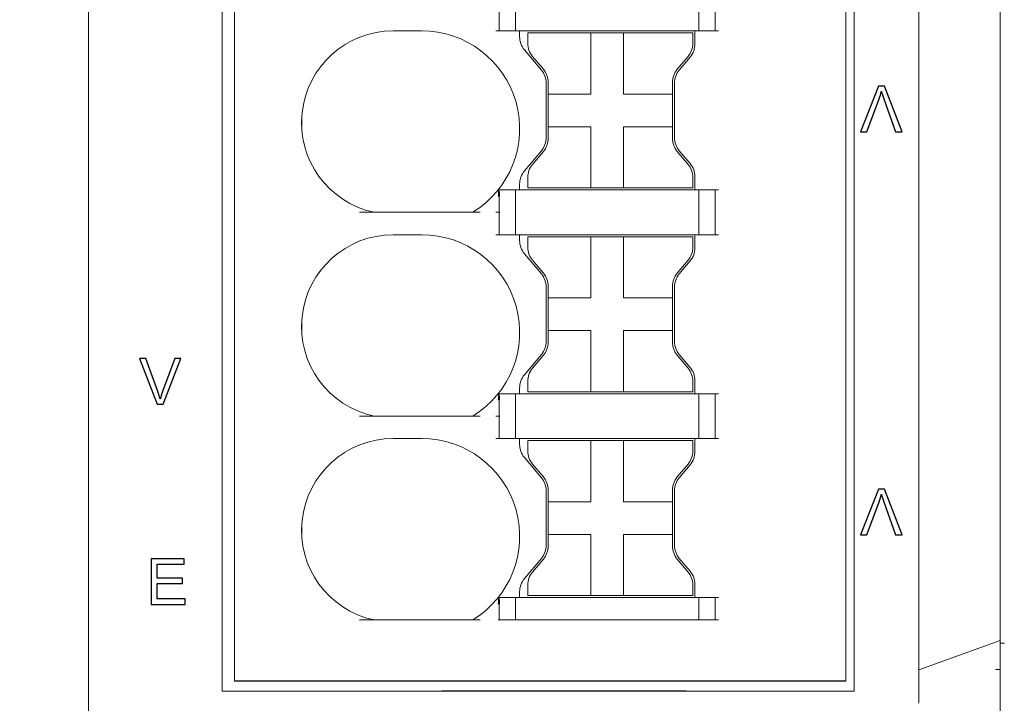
# Model space of a CAD drawing. Header units: millimetres. Extents: x -1114 to 1396, y -630 to 631.
# Tile 180 of 256: x -975 to -950, y 127 to 143. Entities that reach past the tile are written whole.
import ezdxf

# ---------------------------------------------------------------- set-up
doc = ezdxf.new("R2010")
doc.units = ezdxf.units.MM
doc.header["$MEASUREMENT"] = 0

msp = doc.modelspace()

# ---------------------------------------------------------------- linework, layer by layer
msp.add_line((-954.3753, 127.0734), (-969.3753, 127.0734))
at = {"lineweight": 18}
for points, knots in [([(1038.9843, -629.7647), (1038.9843, -629.7647), (-1111.4882, -629.7647), (-1111.4882, -629.7647), (-1111.4882, -629.7647), (-1111.4882, -629.7647), (-1111.4882, 630.7883), (-1111.4882, 630.7883), (-1111.4882, 630.7883), (-1111.4882, 630.7883), (1038.9843, 630.7883), (1038.9843, 630.7883)], [0, 0, 0, 0, 0.3333333, 0.3333333, 0.3333333, 0.3333333, 0.6666667, 0.6666667, 0.6666667, 0.6666667, 1, 1, 1, 1]), ([(-952.5886, 128.0066), (-952.5891, 128.5076), (-952.589, 129.0087), (-952.5889, 129.5098), (-952.5889, 129.5098), (-952.5889, 130.0109), (-952.5889, 130.5119), (-952.5889, 131.013), (-952.5889, 131.013), (-952.5889, 132.0151), (-952.5889, 133.0173), (-952.5889, 134.0194), (-952.5889, 134.0194), (-952.5889, 136.0237), (-952.5889, 138.028), (-952.5889, 140.0323), (-952.5889, 140.0323), (-952.5889, 144.0409), (-952.5889, 148.0494), (-952.5889, 152.058)], [0, 0, 0, 0, 0.2, 0.2, 0.2, 0.2, 0.4, 0.4, 0.4, 0.4, 0.6, 0.6, 0.6, 0.6, 0.8, 0.8, 0.8, 0.8, 1, 1, 1, 1]), ([(-950.5889, 152.058), (-950.5889, 148.1475), (-950.5889, 144.2369), (-950.5889, 140.3264), (-950.5889, 140.3264), (-950.5889, 138.3711), (-950.5889, 136.4158), (-950.5889, 134.4606), (-950.5889, 134.4606), (-950.5889, 133.4829), (-950.5889, 132.5053), (-950.5889, 131.5277), (-950.5889, 131.5277), (-950.5889, 130.55), (-950.5889, 129.5724), (-950.5889, 128.5948)], [0, 0, 0, 0, 0.25, 0.25, 0.25, 0.25, 0.5, 0.5, 0.5, 0.5, 0.75, 0.75, 0.75, 0.75, 1, 1, 1, 1]), ([(-965.48, 143.0234), (-966.6308, 143.0234), (-967.5961, 142.155), (-967.7175, 141.0106), (-967.7175, 141.0106), (-967.8388, 139.8662), (-967.077, 138.8147), (-965.9517, 138.5734)], [0, 0, 0, 0, 0.5, 0.5, 0.5, 0.5, 1, 1, 1, 1]), ([(-965.48, 143.0234), (-966.6308, 143.0234), (-967.5961, 142.155), (-967.7175, 141.0106), (-967.7175, 141.0106), (-967.8388, 139.8662), (-967.077, 138.8147), (-965.9517, 138.5734)], [0, 0, 0, 0, 0.5, 0.5, 0.5, 0.5, 1, 1, 1, 1]), ([(-963.532, 138.5734), (-962.613, 139.1329), (-962.1786, 140.2356), (-962.4691, 141.2715), (-962.4691, 141.2715), (-962.7597, 142.3074), (-963.7041, 143.0234), (-964.78, 143.0234)], [0, 0, 0, 0, 0.5, 0.5, 0.5, 0.5, 1, 1, 1, 1]), ([(-963.532, 138.5734), (-962.613, 139.1329), (-962.1786, 140.2356), (-962.4691, 141.2715), (-962.4691, 141.2715), (-962.7597, 142.3074), (-963.7041, 143.0234), (-964.78, 143.0234)], [0, 0, 0, 0, 0.5, 0.5, 0.5, 0.5, 1, 1, 1, 1]), ([(-962.9046, 138.9703), (-962.9026, 138.9875), (-962.9007, 139.0047), (-962.8991, 139.0215), (-962.8991, 139.0215), (-962.898, 139.0336), (-962.8971, 139.0456), (-962.8965, 139.0575), (-962.8965, 139.0575), (-962.8956, 139.074), (-962.8952, 139.0906), (-962.8963, 139.1025), (-962.8963, 139.1025), (-962.8971, 139.1111), (-962.8987, 139.1173), (-962.9003, 139.1234)], [0, 0, 0, 0, 0.25, 0.25, 0.25, 0.25, 0.5, 0.5, 0.5, 0.5, 0.75, 0.75, 0.75, 0.75, 1, 1, 1, 1]), ([(-962.9003, 139.1234), (-962.8978, 139.1234), (-962.895, 139.1234), (-962.8925, 139.1234), (-962.8925, 139.1234), (-962.8901, 139.1234), (-962.8879, 139.1234), (-962.8865, 139.1234)], [0, 0, 0, 0, 0.5, 0.5, 0.5, 0.5, 1, 1, 1, 1]), ([(-962.8865, 139.1234), (-962.8827, 139.1074), (-962.8787, 139.0685), (-962.8777, 139.0531), (-962.8777, 139.0531), (-962.876, 139.0279), (-962.8752, 138.9853), (-962.8752, 138.9703)], [0, 0, 0, 0, 0.5, 0.5, 0.5, 0.5, 1, 1, 1, 1]), ([(-965.48, 138.0234), (-966.6308, 138.0234), (-967.5961, 137.155), (-967.7175, 136.0106), (-967.7175, 136.0106), (-967.8388, 134.8662), (-967.077, 133.8147), (-965.9517, 133.5734)], [0, 0, 0, 0, 0.5, 0.5, 0.5, 0.5, 1, 1, 1, 1]), ([(-965.48, 138.0234), (-966.6308, 138.0234), (-967.5961, 137.155), (-967.7175, 136.0106), (-967.7175, 136.0106), (-967.8388, 134.8662), (-967.077, 133.8147), (-965.9517, 133.5734)], [0, 0, 0, 0, 0.5, 0.5, 0.5, 0.5, 1, 1, 1, 1]), ([(-963.532, 133.5734), (-962.613, 134.1329), (-962.1786, 135.2356), (-962.4691, 136.2715), (-962.4691, 136.2715), (-962.7597, 137.3074), (-963.7041, 138.0234), (-964.78, 138.0234)], [0, 0, 0, 0, 0.5, 0.5, 0.5, 0.5, 1, 1, 1, 1]), ([(-963.532, 133.5734), (-962.613, 134.1329), (-962.1786, 135.2356), (-962.4691, 136.2715), (-962.4691, 136.2715), (-962.7597, 137.3074), (-963.7041, 138.0234), (-964.78, 138.0234)], [0, 0, 0, 0, 0.5, 0.5, 0.5, 0.5, 1, 1, 1, 1]), ([(-962.9046, 133.9703), (-962.9026, 133.9875), (-962.9007, 134.0047), (-962.8991, 134.0215), (-962.8991, 134.0215), (-962.898, 134.0336), (-962.8971, 134.0456), (-962.8965, 134.0575), (-962.8965, 134.0575), (-962.8956, 134.074), (-962.8952, 134.0906), (-962.8963, 134.1025), (-962.8963, 134.1025), (-962.8971, 134.1111), (-962.8987, 134.1173), (-962.9003, 134.1234)], [0, 0, 0, 0, 0.25, 0.25, 0.25, 0.25, 0.5, 0.5, 0.5, 0.5, 0.75, 0.75, 0.75, 0.75, 1, 1, 1, 1]), ([(-962.9003, 134.1234), (-962.8978, 134.1234), (-962.895, 134.1234), (-962.8925, 134.1234), (-962.8925, 134.1234), (-962.8901, 134.1234), (-962.8879, 134.1234), (-962.8865, 134.1234)], [0, 0, 0, 0, 0.5, 0.5, 0.5, 0.5, 1, 1, 1, 1]), ([(-962.8865, 134.1234), (-962.8827, 134.1074), (-962.8787, 134.0685), (-962.8777, 134.0531), (-962.8777, 134.0531), (-962.876, 134.0279), (-962.8752, 133.9853), (-962.8752, 133.9703)], [0, 0, 0, 0, 0.5, 0.5, 0.5, 0.5, 1, 1, 1, 1]), ([(-965.48, 133.0234), (-966.6308, 133.0234), (-967.5961, 132.155), (-967.7175, 131.0106), (-967.7175, 131.0106), (-967.8388, 129.8662), (-967.077, 128.8147), (-965.9517, 128.5734)], [0, 0, 0, 0, 0.5, 0.5, 0.5, 0.5, 1, 1, 1, 1]), ([(-965.48, 133.0234), (-966.6308, 133.0234), (-967.5961, 132.155), (-967.7175, 131.0106), (-967.7175, 131.0106), (-967.8388, 129.8662), (-967.077, 128.8147), (-965.9517, 128.5734)], [0, 0, 0, 0, 0.5, 0.5, 0.5, 0.5, 1, 1, 1, 1]), ([(-963.532, 128.5734), (-962.613, 129.1329), (-962.1786, 130.2356), (-962.4691, 131.2715), (-962.4691, 131.2715), (-962.7597, 132.3074), (-963.7041, 133.0234), (-964.78, 133.0234)], [0, 0, 0, 0, 0.5, 0.5, 0.5, 0.5, 1, 1, 1, 1]), ([(-963.532, 128.5734), (-962.613, 129.1329), (-962.1786, 130.2356), (-962.4691, 131.2715), (-962.4691, 131.2715), (-962.7597, 132.3074), (-963.7041, 133.0234), (-964.78, 133.0234)], [0, 0, 0, 0, 0.5, 0.5, 0.5, 0.5, 1, 1, 1, 1]), ([(-962.9046, 128.9703), (-962.9026, 128.9875), (-962.9007, 129.0047), (-962.8991, 129.0215), (-962.8991, 129.0215), (-962.898, 129.0336), (-962.8971, 129.0456), (-962.8965, 129.0575), (-962.8965, 129.0575), (-962.8956, 129.074), (-962.8952, 129.0906), (-962.8963, 129.1025), (-962.8963, 129.1025), (-962.8971, 129.1111), (-962.8987, 129.1173), (-962.9003, 129.1234)], [0, 0, 0, 0, 0.25, 0.25, 0.25, 0.25, 0.5, 0.5, 0.5, 0.5, 0.75, 0.75, 0.75, 0.75, 1, 1, 1, 1]), ([(-962.9003, 129.1234), (-962.8978, 129.1234), (-962.895, 129.1234), (-962.8925, 129.1234), (-962.8925, 129.1234), (-962.8901, 129.1234), (-962.8879, 129.1234), (-962.8865, 129.1234)], [0, 0, 0, 0, 0.5, 0.5, 0.5, 0.5, 1, 1, 1, 1]), ([(-962.8865, 129.1234), (-962.8827, 129.1074), (-962.8787, 129.0685), (-962.8777, 129.0531), (-962.8777, 129.0531), (-962.876, 129.0279), (-962.8752, 128.9853), (-962.8752, 128.9703)], [0, 0, 0, 0, 0.5, 0.5, 0.5, 0.5, 1, 1, 1, 1]), ([(-950.5889, 125.0563), (-950.5889, 125.0548), (-950.5889, 125.0752), (-950.5889, 125.1273), (-950.5889, 125.1273), (-950.5889, 125.1794), (-950.5889, 125.2594), (-950.5889, 125.3644), (-950.5889, 125.3644), (-950.5889, 125.5744), (-950.5889, 125.8862), (-950.5889, 126.2478), (-950.5889, 126.2478), (-950.5889, 126.4287), (-950.5889, 126.6211), (-950.5889, 126.8175), (-950.5889, 126.8175), (-950.5889, 127.0138), (-950.5889, 127.2122), (-950.5889, 127.4096)], [0, 0, 0, 0, 0.2, 0.2, 0.2, 0.2, 0.4, 0.4, 0.4, 0.4, 0.6, 0.6, 0.6, 0.6, 0.8, 0.8, 0.8, 0.8, 1, 1, 1, 1]), ([(-952.5875, 126.5292), (-952.5871, 126.5729), (-952.5872, 126.6166), (-952.5876, 126.6606), (-952.5876, 126.6606), (-952.588, 126.7045), (-952.5886, 126.7486), (-952.5892, 126.7927), (-952.5892, 126.7927), (-952.5902, 126.8809), (-952.5909, 126.9693), (-952.5878, 127.058)], [0, 0, 0, 0, 0.3333333, 0.3333333, 0.3333333, 0.3333333, 0.6666667, 0.6666667, 0.6666667, 0.6666667, 1, 1, 1, 1])]:
    msp.add_open_spline(points, degree=3, knots=knots, dxfattribs=at)
for points in [[(-972.9587, 127.058), (-972.9587, 127.058), (-972.9587, 155.258), (-972.9587, 155.258)], [(-972.9587, 127.058), (-972.9587, 127.058), (-972.9587, 155.258), (-972.9587, 155.258)], [(-954.1753, 126.8234), (-954.1753, 126.8234), (-954.1753, 153.8234), (-954.1753, 153.8234)], [(-969.6753, 126.8234), (-969.6753, 126.8234), (-969.6753, 153.5888), (-969.6753, 153.5888)], [(-969.3753, 127.0734), (-969.3753, 127.0734), (-969.3753, 153.5734), (-969.3753, 153.5734)], [(-969.3753, 127.0734), (-969.3753, 127.0734), (-969.3753, 153.5734), (-969.3753, 153.5734)], [(-954.3753, 153.5734), (-954.3753, 153.5734), (-954.3753, 127.0734), (-954.3753, 127.0734)], [(-954.3753, 153.5734), (-954.3753, 153.5734), (-954.3753, 127.0734), (-954.3753, 127.0734)], [(-962.48, 143.0234), (-962.48, 143.0234), (-962.48, 144.1234), (-962.48, 144.1234)], [(-957.98, 143.0234), (-957.98, 143.0234), (-957.98, 144.1234), (-957.98, 144.1234)], [(-957.58, 143.0234), (-957.58, 143.0234), (-957.58, 144.1234), (-957.58, 144.1234)], [(-962.88, 143.5734), (-962.88, 143.5734), (-962.88, 143.0234), (-962.88, 143.0234)], [(-964.78, 143.0234), (-964.78, 143.0234), (-965.48, 143.0234), (-965.48, 143.0234)], [(-964.78, 143.0234), (-964.78, 143.0234), (-965.48, 143.0234), (-965.48, 143.0234)], [(-962.8639, 143.0234), (-962.8639, 143.0234), (-962.962, 143.0234), (-962.962, 143.0234)], [(-962.8639, 143.0234), (-962.8639, 143.0234), (-962.4961, 143.0234), (-962.4961, 143.0234)], [(-962.398, 143.0234), (-962.398, 143.0234), (-962.4961, 143.0234), (-962.4961, 143.0234)], [(-958.062, 143.0234), (-958.062, 143.0234), (-962.398, 143.0234), (-962.398, 143.0234)], [(-962.38, 143.0234), (-962.38, 143.0234), (-962.38, 142.8801), (-962.38, 142.8801)], [(-962.38, 143.0234), (-962.38, 143.0234), (-962.38, 142.8801), (-962.38, 142.8801)], [(-958.08, 142.7013), (-958.08, 142.7013), (-958.08, 143.0234), (-958.08, 143.0234)], [(-958.08, 142.7013), (-958.08, 142.7013), (-958.08, 143.0234), (-958.08, 143.0234)], [(-957.9639, 143.0234), (-957.9639, 143.0234), (-958.062, 143.0234), (-958.062, 143.0234)], [(-957.9639, 143.0234), (-957.9639, 143.0234), (-957.5961, 143.0234), (-957.5961, 143.0234)], [(-957.498, 143.0234), (-957.498, 143.0234), (-957.5961, 143.0234), (-957.5961, 143.0234)], [(-962.38, 142.8801), (-962.38, 142.7625), (-962.3386, 142.6487), (-962.263, 142.5587)], [(-962.38, 142.8801), (-962.38, 142.7625), (-962.3386, 142.6487), (-962.263, 142.5587)], [(-962.1813, 142.9734), (-962.1813, 142.9734), (-960.6313, 142.9734), (-960.6313, 142.9734)], [(-962.1813, 142.9734), (-962.1813, 142.9734), (-962.1813, 142.7195), (-962.1813, 142.7195)], [(-960.6313, 142.9734), (-960.6313, 142.9734), (-959.8313, 142.9734), (-959.8313, 142.9734)], [(-960.6313, 142.9734), (-960.6313, 142.9734), (-960.6313, 141.4734), (-960.6313, 141.4734)], [(-959.8313, 142.9734), (-959.8313, 142.9734), (-959.8313, 141.4734), (-959.8313, 141.4734)], [(-959.8313, 142.9734), (-959.8313, 142.9734), (-958.1313, 142.9734), (-958.1313, 142.9734)], [(-958.1313, 142.9734), (-958.1313, 142.9734), (-958.1313, 142.7195), (-958.1313, 142.7195)], [(-962.263, 142.5587), (-962.263, 142.5587), (-961.847, 142.0629), (-961.847, 142.0629)], [(-962.263, 142.5587), (-962.263, 142.5587), (-961.847, 142.0629), (-961.847, 142.0629)], [(-962.1813, 142.7195), (-962.1813, 142.602), (-962.1398, 142.4882), (-962.0643, 142.3981)], [(-958.2482, 142.3981), (-958.1727, 142.4882), (-958.1313, 142.602), (-958.1313, 142.7195)], [(-958.197, 142.3799), (-958.1214, 142.47), (-958.08, 142.5838), (-958.08, 142.7013)], [(-958.197, 142.3799), (-958.1214, 142.47), (-958.08, 142.5838), (-958.08, 142.7013)], [(-961.7982, 142.081), (-961.7982, 142.081), (-962.0643, 142.3981), (-962.0643, 142.3981)], [(-958.2482, 142.3981), (-958.2482, 142.3981), (-958.5143, 142.081), (-958.5143, 142.081)], [(-958.463, 142.0628), (-958.463, 142.0628), (-958.197, 142.3799), (-958.197, 142.3799)], [(-958.463, 142.0628), (-958.463, 142.0628), (-958.197, 142.3799), (-958.197, 142.3799)], [(-961.73, 141.7415), (-961.73, 141.859), (-961.7714, 141.9728), (-961.847, 142.0629)], [(-961.73, 141.7415), (-961.73, 141.859), (-961.7714, 141.9728), (-961.847, 142.0629)], [(-961.6813, 141.7597), (-961.6813, 141.8772), (-961.7227, 141.991), (-961.7982, 142.081)], [(-958.5143, 142.081), (-958.5898, 141.991), (-958.6313, 141.8772), (-958.6313, 141.7597)], [(-958.463, 142.0628), (-958.5386, 141.9728), (-958.58, 141.859), (-958.58, 141.7415)], [(-958.463, 142.0628), (-958.5386, 141.9728), (-958.58, 141.859), (-958.58, 141.7415)], [(-961.73, 141.7415), (-961.73, 141.7415), (-961.73, 140.4054), (-961.73, 140.4054)], [(-961.73, 141.7415), (-961.73, 141.7415), (-961.73, 140.4054), (-961.73, 140.4054)], [(-961.6813, 141.4734), (-961.6813, 141.4734), (-961.6813, 141.7597), (-961.6813, 141.7597)], [(-958.6313, 141.7597), (-958.6313, 141.7597), (-958.6313, 141.4734), (-958.6313, 141.4734)], [(-958.58, 140.4054), (-958.58, 140.4054), (-958.58, 141.7415), (-958.58, 141.7415)], [(-958.58, 140.4054), (-958.58, 140.4054), (-958.58, 141.7415), (-958.58, 141.7415)], [(-961.6813, 141.4734), (-961.6813, 141.4734), (-961.6813, 140.6734), (-961.6813, 140.6734)], [(-960.6313, 141.4734), (-960.6313, 141.4734), (-961.6813, 141.4734), (-961.6813, 141.4734)], [(-958.6313, 141.4734), (-958.6313, 141.4734), (-959.8313, 141.4734), (-959.8313, 141.4734)], [(-958.6313, 140.6734), (-958.6313, 140.6734), (-958.6313, 141.4734), (-958.6313, 141.4734)], [(-967.725, 140.6235), (-967.725, 140.6235), (-967.725, 140.9234), (-967.725, 140.9234)], [(-961.6813, 140.6734), (-961.6813, 140.6734), (-960.6313, 140.6734), (-960.6313, 140.6734)], [(-961.6813, 140.3872), (-961.6813, 140.3872), (-961.6813, 140.6734), (-961.6813, 140.6734)], [(-960.6313, 140.6734), (-960.6313, 140.6734), (-960.6313, 140.1569), (-960.6313, 140.1569)], [(-959.8313, 140.6734), (-959.8313, 140.6734), (-959.8313, 140.1569), (-959.8313, 140.1569)], [(-959.8313, 140.6734), (-959.8313, 140.6734), (-958.6313, 140.6734), (-958.6313, 140.6734)], [(-958.6313, 140.6734), (-958.6313, 140.6734), (-958.6313, 140.3872), (-958.6313, 140.3872)], [(-961.847, 140.084), (-961.7714, 140.1741), (-961.73, 140.2879), (-961.73, 140.4054)], [(-961.847, 140.084), (-961.7714, 140.1741), (-961.73, 140.2879), (-961.73, 140.4054)], [(-961.7982, 140.0658), (-961.7227, 140.1559), (-961.6813, 140.2697), (-961.6813, 140.3872)], [(-958.6313, 140.3872), (-958.6313, 140.2697), (-958.5898, 140.1559), (-958.5143, 140.0658)], [(-958.58, 140.4054), (-958.58, 140.2879), (-958.5386, 140.1741), (-958.463, 140.084)], [(-958.58, 140.4054), (-958.58, 140.2879), (-958.5386, 140.1741), (-958.463, 140.084)], [(-960.6313, 140.1569), (-960.6313, 140.1569), (-960.6313, 139.1734), (-960.6313, 139.1734)], [(-959.8313, 140.1569), (-959.8313, 140.1569), (-959.8313, 139.1734), (-959.8313, 139.1734)], [(-961.847, 140.084), (-961.847, 140.084), (-962.263, 139.5882), (-962.263, 139.5882)], [(-961.847, 140.084), (-961.847, 140.084), (-962.263, 139.5882), (-962.263, 139.5882)], [(-962.0643, 139.7488), (-962.0643, 139.7488), (-961.7982, 140.0658), (-961.7982, 140.0658)], [(-958.5143, 140.0658), (-958.5143, 140.0658), (-958.2482, 139.7488), (-958.2482, 139.7488)], [(-958.197, 139.767), (-958.197, 139.767), (-958.463, 140.084), (-958.463, 140.084)], [(-958.197, 139.767), (-958.197, 139.767), (-958.463, 140.084), (-958.463, 140.084)], [(-962.0643, 139.7488), (-962.1398, 139.6587), (-962.1813, 139.5449), (-962.1813, 139.4274)], [(-958.1313, 139.4274), (-958.1313, 139.5449), (-958.1727, 139.6587), (-958.2482, 139.7488)], [(-958.08, 139.4456), (-958.08, 139.5631), (-958.1214, 139.6769), (-958.197, 139.767)], [(-958.08, 139.4456), (-958.08, 139.5631), (-958.1214, 139.6769), (-958.197, 139.767)], [(-962.263, 139.5882), (-962.3386, 139.4982), (-962.38, 139.3844), (-962.38, 139.2668)], [(-962.263, 139.5882), (-962.3386, 139.4982), (-962.38, 139.3844), (-962.38, 139.2668)], [(-962.1813, 139.4274), (-962.1813, 139.4274), (-962.1813, 139.1734), (-962.1813, 139.1734)], [(-958.1313, 139.4274), (-958.1313, 139.4274), (-958.1313, 139.1734), (-958.1313, 139.1734)], [(-958.08, 139.1234), (-958.08, 139.1234), (-958.08, 139.4456), (-958.08, 139.4456)], [(-958.08, 139.1234), (-958.08, 139.1234), (-958.08, 139.4456), (-958.08, 139.4456)], [(-962.38, 139.2668), (-962.38, 139.2668), (-962.38, 139.1234), (-962.38, 139.1234)], [(-962.38, 139.2668), (-962.38, 139.2668), (-962.38, 139.1234), (-962.38, 139.1234)], [(-962.1813, 139.1734), (-962.1813, 139.1734), (-960.6313, 139.1734), (-960.6313, 139.1734)], [(-960.6313, 139.1734), (-960.6313, 139.1734), (-959.8313, 139.1734), (-959.8313, 139.1734)], [(-959.8313, 139.1734), (-959.8313, 139.1734), (-958.1313, 139.1734), (-958.1313, 139.1734)], [(-962.9046, 138.9703), (-962.9046, 138.9703), (-962.8752, 138.9703), (-962.8752, 138.9703)], [(-962.4961, 139.1234), (-962.4961, 139.1234), (-962.8865, 139.1234), (-962.8865, 139.1234)], [(-962.88, 138.9703), (-962.88, 138.9703), (-962.88, 138.5734), (-962.88, 138.5734)], [(-962.4961, 139.1234), (-962.4961, 139.1234), (-962.398, 139.1234), (-962.398, 139.1234)], [(-962.48, 138.0234), (-962.48, 138.0234), (-962.48, 139.1234), (-962.48, 139.1234)], [(-958.062, 139.1234), (-958.062, 139.1234), (-962.398, 139.1234), (-962.398, 139.1234)], [(-958.062, 139.1234), (-958.062, 139.1234), (-957.9639, 139.1234), (-957.9639, 139.1234)], [(-957.98, 138.0234), (-957.98, 138.0234), (-957.98, 139.1234), (-957.98, 139.1234)], [(-957.5961, 139.1234), (-957.5961, 139.1234), (-957.9639, 139.1234), (-957.9639, 139.1234)], [(-957.5961, 139.1234), (-957.5961, 139.1234), (-957.498, 139.1234), (-957.498, 139.1234)], [(-957.58, 138.0234), (-957.58, 138.0234), (-957.58, 139.1234), (-957.58, 139.1234)], [(-963.3491, 138.5734), (-963.3491, 138.5734), (-966.3061, 138.5734), (-966.3061, 138.5734)], [(-962.962, 138.5734), (-962.962, 138.5734), (-962.8639, 138.5734), (-962.8639, 138.5734)], [(-962.88, 138.5734), (-962.88, 138.5734), (-962.88, 138.0234), (-962.88, 138.0234)], [(-964.78, 138.0234), (-964.78, 138.0234), (-965.48, 138.0234), (-965.48, 138.0234)], [(-964.78, 138.0234), (-964.78, 138.0234), (-965.48, 138.0234), (-965.48, 138.0234)], [(-962.8639, 138.0234), (-962.8639, 138.0234), (-962.962, 138.0234), (-962.962, 138.0234)], [(-962.8639, 138.0234), (-962.8639, 138.0234), (-962.4961, 138.0234), (-962.4961, 138.0234)], [(-962.398, 138.0234), (-962.398, 138.0234), (-962.4961, 138.0234), (-962.4961, 138.0234)], [(-958.062, 138.0234), (-958.062, 138.0234), (-962.398, 138.0234), (-962.398, 138.0234)], [(-962.38, 138.0234), (-962.38, 138.0234), (-962.38, 137.8801), (-962.38, 137.8801)], [(-962.38, 138.0234), (-962.38, 138.0234), (-962.38, 137.8801), (-962.38, 137.8801)], [(-962.1813, 137.9734), (-962.1813, 137.9734), (-960.6313, 137.9734), (-960.6313, 137.9734)], [(-962.1813, 137.9734), (-962.1813, 137.9734), (-962.1813, 137.7195), (-962.1813, 137.7195)], [(-960.6313, 137.9734), (-960.6313, 137.9734), (-959.8313, 137.9734), (-959.8313, 137.9734)], [(-960.6313, 137.9734), (-960.6313, 137.9734), (-960.6313, 136.4734), (-960.6313, 136.4734)], [(-959.8313, 137.9734), (-959.8313, 137.9734), (-959.8313, 136.4734), (-959.8313, 136.4734)], [(-959.8313, 137.9734), (-959.8313, 137.9734), (-958.1313, 137.9734), (-958.1313, 137.9734)], [(-958.1313, 137.9734), (-958.1313, 137.9734), (-958.1313, 137.7195), (-958.1313, 137.7195)], [(-958.08, 137.7013), (-958.08, 137.7013), (-958.08, 138.0234), (-958.08, 138.0234)], [(-958.08, 137.7013), (-958.08, 137.7013), (-958.08, 138.0234), (-958.08, 138.0234)], [(-957.9639, 138.0234), (-957.9639, 138.0234), (-958.062, 138.0234), (-958.062, 138.0234)], [(-957.9639, 138.0234), (-957.9639, 138.0234), (-957.5961, 138.0234), (-957.5961, 138.0234)], [(-957.498, 138.0234), (-957.498, 138.0234), (-957.5961, 138.0234), (-957.5961, 138.0234)], [(-962.38, 137.8801), (-962.38, 137.7625), (-962.3386, 137.6487), (-962.263, 137.5587)], [(-962.38, 137.8801), (-962.38, 137.7625), (-962.3386, 137.6487), (-962.263, 137.5587)], [(-962.1813, 137.7195), (-962.1813, 137.602), (-962.1398, 137.4882), (-962.0643, 137.3981)], [(-958.2482, 137.3981), (-958.1727, 137.4882), (-958.1313, 137.602), (-958.1313, 137.7195)], [(-958.197, 137.3799), (-958.1214, 137.47), (-958.08, 137.5838), (-958.08, 137.7013)], [(-958.197, 137.3799), (-958.1214, 137.47), (-958.08, 137.5838), (-958.08, 137.7013)], [(-962.263, 137.5587), (-962.263, 137.5587), (-961.847, 137.0629), (-961.847, 137.0629)], [(-962.263, 137.5587), (-962.263, 137.5587), (-961.847, 137.0629), (-961.847, 137.0629)], [(-961.7982, 137.081), (-961.7982, 137.081), (-962.0643, 137.3981), (-962.0643, 137.3981)], [(-958.2482, 137.3981), (-958.2482, 137.3981), (-958.5143, 137.081), (-958.5143, 137.081)], [(-958.463, 137.0628), (-958.463, 137.0628), (-958.197, 137.3799), (-958.197, 137.3799)], [(-958.463, 137.0628), (-958.463, 137.0628), (-958.197, 137.3799), (-958.197, 137.3799)], [(-961.73, 136.7415), (-961.73, 136.859), (-961.7714, 136.9728), (-961.847, 137.0629)], [(-961.73, 136.7415), (-961.73, 136.859), (-961.7714, 136.9728), (-961.847, 137.0629)], [(-961.6813, 136.7597), (-961.6813, 136.8772), (-961.7227, 136.991), (-961.7982, 137.081)], [(-958.5143, 137.081), (-958.5898, 136.991), (-958.6313, 136.8772), (-958.6313, 136.7597)], [(-958.463, 137.0628), (-958.5386, 136.9728), (-958.58, 136.859), (-958.58, 136.7415)], [(-958.463, 137.0628), (-958.5386, 136.9728), (-958.58, 136.859), (-958.58, 136.7415)], [(-961.73, 136.7415), (-961.73, 136.7415), (-961.73, 135.4054), (-961.73, 135.4054)], [(-961.73, 136.7415), (-961.73, 136.7415), (-961.73, 135.4054), (-961.73, 135.4054)], [(-961.6813, 136.4734), (-961.6813, 136.4734), (-961.6813, 136.7597), (-961.6813, 136.7597)], [(-958.6313, 136.7597), (-958.6313, 136.7597), (-958.6313, 136.4734), (-958.6313, 136.4734)], [(-958.58, 135.4054), (-958.58, 135.4054), (-958.58, 136.7415), (-958.58, 136.7415)], [(-958.58, 135.4054), (-958.58, 135.4054), (-958.58, 136.7415), (-958.58, 136.7415)], [(-961.6813, 136.4734), (-961.6813, 136.4734), (-961.6813, 135.6734), (-961.6813, 135.6734)], [(-960.6313, 136.4734), (-960.6313, 136.4734), (-961.6813, 136.4734), (-961.6813, 136.4734)], [(-958.6313, 136.4734), (-958.6313, 136.4734), (-959.8313, 136.4734), (-959.8313, 136.4734)], [(-958.6313, 135.6734), (-958.6313, 135.6734), (-958.6313, 136.4734), (-958.6313, 136.4734)], [(-967.725, 135.6235), (-967.725, 135.6235), (-967.725, 135.9234), (-967.725, 135.9234)], [(-961.6813, 135.6734), (-961.6813, 135.6734), (-960.6313, 135.6734), (-960.6313, 135.6734)], [(-961.6813, 135.3872), (-961.6813, 135.3872), (-961.6813, 135.6734), (-961.6813, 135.6734)], [(-960.6313, 135.6734), (-960.6313, 135.6734), (-960.6313, 135.1569), (-960.6313, 135.1569)], [(-959.8313, 135.6734), (-959.8313, 135.6734), (-959.8313, 135.1569), (-959.8313, 135.1569)], [(-959.8313, 135.6734), (-959.8313, 135.6734), (-958.6313, 135.6734), (-958.6313, 135.6734)], [(-958.6313, 135.6734), (-958.6313, 135.6734), (-958.6313, 135.3872), (-958.6313, 135.3872)], [(-961.847, 135.084), (-961.7714, 135.1741), (-961.73, 135.2879), (-961.73, 135.4054)], [(-961.847, 135.084), (-961.7714, 135.1741), (-961.73, 135.2879), (-961.73, 135.4054)], [(-961.7982, 135.0658), (-961.7227, 135.1559), (-961.6813, 135.2697), (-961.6813, 135.3872)], [(-958.6313, 135.3872), (-958.6313, 135.2697), (-958.5898, 135.1559), (-958.5143, 135.0658)], [(-958.58, 135.4054), (-958.58, 135.2879), (-958.5386, 135.1741), (-958.463, 135.084)], [(-958.58, 135.4054), (-958.58, 135.2879), (-958.5386, 135.1741), (-958.463, 135.084)], [(-961.847, 135.084), (-961.847, 135.084), (-962.263, 134.5882), (-962.263, 134.5882)], [(-961.847, 135.084), (-961.847, 135.084), (-962.263, 134.5882), (-962.263, 134.5882)], [(-962.0643, 134.7488), (-962.0643, 134.7488), (-961.7982, 135.0658), (-961.7982, 135.0658)], [(-960.6313, 135.1569), (-960.6313, 135.1569), (-960.6313, 134.1734), (-960.6313, 134.1734)], [(-959.8313, 135.1569), (-959.8313, 135.1569), (-959.8313, 134.1734), (-959.8313, 134.1734)], [(-958.5143, 135.0658), (-958.5143, 135.0658), (-958.2482, 134.7488), (-958.2482, 134.7488)], [(-958.197, 134.767), (-958.197, 134.767), (-958.463, 135.084), (-958.463, 135.084)], [(-958.197, 134.767), (-958.197, 134.767), (-958.463, 135.084), (-958.463, 135.084)], [(-962.263, 134.5882), (-962.3386, 134.4982), (-962.38, 134.3844), (-962.38, 134.2668)], [(-962.263, 134.5882), (-962.3386, 134.4982), (-962.38, 134.3844), (-962.38, 134.2668)], [(-962.0643, 134.7488), (-962.1398, 134.6587), (-962.1813, 134.5449), (-962.1813, 134.4274)], [(-958.1313, 134.4274), (-958.1313, 134.5449), (-958.1727, 134.6587), (-958.2482, 134.7488)], [(-958.08, 134.4456), (-958.08, 134.5631), (-958.1214, 134.6769), (-958.197, 134.767)], [(-958.08, 134.4456), (-958.08, 134.5631), (-958.1214, 134.6769), (-958.197, 134.767)], [(-962.1813, 134.4274), (-962.1813, 134.4274), (-962.1813, 134.1734), (-962.1813, 134.1734)], [(-958.1313, 134.4274), (-958.1313, 134.4274), (-958.1313, 134.1734), (-958.1313, 134.1734)], [(-958.08, 134.1234), (-958.08, 134.1234), (-958.08, 134.4456), (-958.08, 134.4456)], [(-958.08, 134.1234), (-958.08, 134.1234), (-958.08, 134.4456), (-958.08, 134.4456)], [(-962.4961, 134.1234), (-962.4961, 134.1234), (-962.8865, 134.1234), (-962.8865, 134.1234)], [(-962.4961, 134.1234), (-962.4961, 134.1234), (-962.398, 134.1234), (-962.398, 134.1234)], [(-962.48, 134.1234), (-962.48, 134.1234), (-962.48, 133.0234), (-962.48, 133.0234)], [(-958.062, 134.1234), (-958.062, 134.1234), (-962.398, 134.1234), (-962.398, 134.1234)], [(-962.38, 134.2668), (-962.38, 134.2668), (-962.38, 134.1234), (-962.38, 134.1234)], [(-962.38, 134.2668), (-962.38, 134.2668), (-962.38, 134.1234), (-962.38, 134.1234)], [(-962.1813, 134.1734), (-962.1813, 134.1734), (-960.6313, 134.1734), (-960.6313, 134.1734)], [(-960.6313, 134.1734), (-960.6313, 134.1734), (-959.8313, 134.1734), (-959.8313, 134.1734)], [(-959.8313, 134.1734), (-959.8313, 134.1734), (-958.1313, 134.1734), (-958.1313, 134.1734)], [(-958.062, 134.1234), (-958.062, 134.1234), (-957.9639, 134.1234), (-957.9639, 134.1234)], [(-957.98, 134.1234), (-957.98, 134.1234), (-957.98, 133.0234), (-957.98, 133.0234)], [(-957.5961, 134.1234), (-957.5961, 134.1234), (-957.9639, 134.1234), (-957.9639, 134.1234)], [(-957.5961, 134.1234), (-957.5961, 134.1234), (-957.498, 134.1234), (-957.498, 134.1234)], [(-957.58, 133.0234), (-957.58, 133.0234), (-957.58, 134.1234), (-957.58, 134.1234)], [(-962.9046, 133.9703), (-962.9046, 133.9703), (-962.8752, 133.9703), (-962.8752, 133.9703)], [(-962.88, 133.9703), (-962.88, 133.9703), (-962.88, 133.5734), (-962.88, 133.5734)], [(-963.3491, 133.5734), (-963.3491, 133.5734), (-966.3061, 133.5734), (-966.3061, 133.5734)], [(-962.962, 133.5734), (-962.962, 133.5734), (-962.8639, 133.5734), (-962.8639, 133.5734)], [(-962.88, 133.5734), (-962.88, 133.5734), (-962.88, 133.0234), (-962.88, 133.0234)], [(-964.78, 133.0234), (-964.78, 133.0234), (-965.48, 133.0234), (-965.48, 133.0234)], [(-964.78, 133.0234), (-964.78, 133.0234), (-965.48, 133.0234), (-965.48, 133.0234)], [(-962.8639, 133.0234), (-962.8639, 133.0234), (-962.962, 133.0234), (-962.962, 133.0234)], [(-962.8639, 133.0234), (-962.8639, 133.0234), (-962.4961, 133.0234), (-962.4961, 133.0234)], [(-962.398, 133.0234), (-962.398, 133.0234), (-962.4961, 133.0234), (-962.4961, 133.0234)], [(-958.062, 133.0234), (-958.062, 133.0234), (-962.398, 133.0234), (-962.398, 133.0234)], [(-962.38, 133.0234), (-962.38, 133.0234), (-962.38, 132.8801), (-962.38, 132.8801)], [(-962.38, 133.0234), (-962.38, 133.0234), (-962.38, 132.8801), (-962.38, 132.8801)], [(-962.38, 132.8801), (-962.38, 132.7625), (-962.3386, 132.6487), (-962.263, 132.5587)], [(-962.38, 132.8801), (-962.38, 132.7625), (-962.3386, 132.6487), (-962.263, 132.5587)], [(-962.1813, 132.9734), (-962.1813, 132.9734), (-960.6313, 132.9734), (-960.6313, 132.9734)], [(-962.1813, 132.9734), (-962.1813, 132.9734), (-962.1813, 132.7195), (-962.1813, 132.7195)], [(-960.6313, 132.9734), (-960.6313, 132.9734), (-959.8313, 132.9734), (-959.8313, 132.9734)], [(-960.6313, 132.9734), (-960.6313, 132.9734), (-960.6313, 131.4734), (-960.6313, 131.4734)], [(-959.8313, 132.9734), (-959.8313, 132.9734), (-958.1313, 132.9734), (-958.1313, 132.9734)], [(-959.8313, 132.9734), (-959.8313, 132.9734), (-959.8313, 131.4734), (-959.8313, 131.4734)], [(-958.1313, 132.9734), (-958.1313, 132.9734), (-958.1313, 132.7195), (-958.1313, 132.7195)], [(-958.08, 132.7013), (-958.08, 132.7013), (-958.08, 133.0234), (-958.08, 133.0234)], [(-958.08, 132.7013), (-958.08, 132.7013), (-958.08, 133.0234), (-958.08, 133.0234)], [(-957.9639, 133.0234), (-957.9639, 133.0234), (-958.062, 133.0234), (-958.062, 133.0234)], [(-957.9639, 133.0234), (-957.9639, 133.0234), (-957.5961, 133.0234), (-957.5961, 133.0234)], [(-957.498, 133.0234), (-957.498, 133.0234), (-957.5961, 133.0234), (-957.5961, 133.0234)], [(-962.1813, 132.7195), (-962.1813, 132.602), (-962.1398, 132.4882), (-962.0643, 132.3981)], [(-958.2482, 132.3981), (-958.1727, 132.4882), (-958.1313, 132.602), (-958.1313, 132.7195)], [(-958.197, 132.3799), (-958.1214, 132.47), (-958.08, 132.5838), (-958.08, 132.7013)], [(-958.197, 132.3799), (-958.1214, 132.47), (-958.08, 132.5838), (-958.08, 132.7013)], [(-962.263, 132.5587), (-962.263, 132.5587), (-961.847, 132.0629), (-961.847, 132.0629)], [(-962.263, 132.5587), (-962.263, 132.5587), (-961.847, 132.0629), (-961.847, 132.0629)], [(-961.7982, 132.081), (-961.7982, 132.081), (-962.0643, 132.3981), (-962.0643, 132.3981)], [(-958.2482, 132.3981), (-958.2482, 132.3981), (-958.5143, 132.081), (-958.5143, 132.081)], [(-958.463, 132.0628), (-958.463, 132.0628), (-958.197, 132.3799), (-958.197, 132.3799)], [(-958.463, 132.0628), (-958.463, 132.0628), (-958.197, 132.3799), (-958.197, 132.3799)], [(-961.73, 131.7415), (-961.73, 131.859), (-961.7714, 131.9728), (-961.847, 132.0629)], [(-961.73, 131.7415), (-961.73, 131.859), (-961.7714, 131.9728), (-961.847, 132.0629)], [(-961.6813, 131.7597), (-961.6813, 131.8772), (-961.7227, 131.991), (-961.7982, 132.081)], [(-958.5143, 132.081), (-958.5898, 131.991), (-958.6313, 131.8772), (-958.6313, 131.7597)], [(-958.463, 132.0628), (-958.5386, 131.9728), (-958.58, 131.859), (-958.58, 131.7415)], [(-958.463, 132.0628), (-958.5386, 131.9728), (-958.58, 131.859), (-958.58, 131.7415)], [(-961.73, 131.7415), (-961.73, 131.7415), (-961.73, 130.4054), (-961.73, 130.4054)], [(-961.73, 131.7415), (-961.73, 131.7415), (-961.73, 130.4054), (-961.73, 130.4054)], [(-961.6813, 131.4734), (-961.6813, 131.4734), (-961.6813, 131.7597), (-961.6813, 131.7597)], [(-958.6313, 131.7597), (-958.6313, 131.7597), (-958.6313, 131.4734), (-958.6313, 131.4734)], [(-958.58, 130.4054), (-958.58, 130.4054), (-958.58, 131.7415), (-958.58, 131.7415)], [(-958.58, 130.4054), (-958.58, 130.4054), (-958.58, 131.7415), (-958.58, 131.7415)], [(-961.6813, 131.4734), (-961.6813, 131.4734), (-961.6813, 130.6734), (-961.6813, 130.6734)], [(-960.6313, 131.4734), (-960.6313, 131.4734), (-961.6813, 131.4734), (-961.6813, 131.4734)], [(-958.6313, 131.4734), (-958.6313, 131.4734), (-959.8313, 131.4734), (-959.8313, 131.4734)], [(-958.6313, 130.6734), (-958.6313, 130.6734), (-958.6313, 131.4734), (-958.6313, 131.4734)], [(-967.725, 130.6235), (-967.725, 130.6235), (-967.725, 130.9234), (-967.725, 130.9234)], [(-961.6813, 130.6734), (-961.6813, 130.6734), (-960.6313, 130.6734), (-960.6313, 130.6734)], [(-961.6813, 130.3872), (-961.6813, 130.3872), (-961.6813, 130.6734), (-961.6813, 130.6734)], [(-960.6313, 130.6734), (-960.6313, 130.6734), (-960.6313, 130.1569), (-960.6313, 130.1569)], [(-959.8313, 130.6734), (-959.8313, 130.6734), (-958.6313, 130.6734), (-958.6313, 130.6734)], [(-959.8313, 130.6734), (-959.8313, 130.6734), (-959.8313, 130.1569), (-959.8313, 130.1569)], [(-958.6313, 130.6734), (-958.6313, 130.6734), (-958.6313, 130.3872), (-958.6313, 130.3872)], [(-961.847, 130.084), (-961.7714, 130.1741), (-961.73, 130.2879), (-961.73, 130.4054)], [(-961.847, 130.084), (-961.7714, 130.1741), (-961.73, 130.2879), (-961.73, 130.4054)], [(-961.7982, 130.0658), (-961.7227, 130.1559), (-961.6813, 130.2697), (-961.6813, 130.3872)], [(-958.6313, 130.3872), (-958.6313, 130.2697), (-958.5898, 130.1559), (-958.5143, 130.0658)], [(-958.58, 130.4054), (-958.58, 130.2879), (-958.5386, 130.1741), (-958.463, 130.084)], [(-958.58, 130.4054), (-958.58, 130.2879), (-958.5386, 130.1741), (-958.463, 130.084)], [(-961.847, 130.084), (-961.847, 130.084), (-962.263, 129.5882), (-962.263, 129.5882)], [(-961.847, 130.084), (-961.847, 130.084), (-962.263, 129.5882), (-962.263, 129.5882)], [(-962.0643, 129.7488), (-962.0643, 129.7488), (-961.7982, 130.0658), (-961.7982, 130.0658)], [(-960.6313, 130.1569), (-960.6313, 130.1569), (-960.6313, 129.1734), (-960.6313, 129.1734)], [(-959.8313, 130.1569), (-959.8313, 130.1569), (-959.8313, 129.1734), (-959.8313, 129.1734)], [(-958.5143, 130.0658), (-958.5143, 130.0658), (-958.2482, 129.7488), (-958.2482, 129.7488)], [(-958.197, 129.767), (-958.197, 129.767), (-958.463, 130.084), (-958.463, 130.084)], [(-958.197, 129.767), (-958.197, 129.767), (-958.463, 130.084), (-958.463, 130.084)], [(-962.0643, 129.7488), (-962.1398, 129.6587), (-962.1813, 129.5449), (-962.1813, 129.4274)], [(-958.1313, 129.4274), (-958.1313, 129.5449), (-958.1727, 129.6587), (-958.2482, 129.7488)], [(-958.08, 129.4456), (-958.08, 129.5631), (-958.1214, 129.6769), (-958.197, 129.767)], [(-958.08, 129.4456), (-958.08, 129.5631), (-958.1214, 129.6769), (-958.197, 129.767)], [(-962.263, 129.5882), (-962.3386, 129.4982), (-962.38, 129.3844), (-962.38, 129.2668)], [(-962.263, 129.5882), (-962.3386, 129.4982), (-962.38, 129.3844), (-962.38, 129.2668)], [(-962.38, 129.2668), (-962.38, 129.2668), (-962.38, 129.1234), (-962.38, 129.1234)], [(-962.38, 129.2668), (-962.38, 129.2668), (-962.38, 129.1234), (-962.38, 129.1234)], [(-962.1813, 129.4274), (-962.1813, 129.4274), (-962.1813, 129.1734), (-962.1813, 129.1734)], [(-958.1313, 129.4274), (-958.1313, 129.4274), (-958.1313, 129.1734), (-958.1313, 129.1734)], [(-958.08, 129.1234), (-958.08, 129.1234), (-958.08, 129.4456), (-958.08, 129.4456)], [(-958.08, 129.1234), (-958.08, 129.1234), (-958.08, 129.4456), (-958.08, 129.4456)], [(-962.4961, 129.1234), (-962.4961, 129.1234), (-962.8865, 129.1234), (-962.8865, 129.1234)], [(-962.4961, 129.1234), (-962.4961, 129.1234), (-962.398, 129.1234), (-962.398, 129.1234)], [(-962.48, 129.1234), (-962.48, 129.1234), (-962.48, 128.5734), (-962.48, 128.5734)], [(-958.062, 129.1234), (-958.062, 129.1234), (-962.398, 129.1234), (-962.398, 129.1234)], [(-962.1813, 129.1734), (-962.1813, 129.1734), (-960.6313, 129.1734), (-960.6313, 129.1734)], [(-960.6313, 129.1734), (-960.6313, 129.1734), (-959.8313, 129.1734), (-959.8313, 129.1734)], [(-959.8313, 129.1734), (-959.8313, 129.1734), (-958.1313, 129.1734), (-958.1313, 129.1734)], [(-958.062, 129.1234), (-958.062, 129.1234), (-957.9639, 129.1234), (-957.9639, 129.1234)], [(-957.98, 128.5734), (-957.98, 128.5734), (-957.98, 129.1234), (-957.98, 129.1234)], [(-957.5961, 129.1234), (-957.5961, 129.1234), (-957.9639, 129.1234), (-957.9639, 129.1234)], [(-957.5961, 129.1234), (-957.5961, 129.1234), (-957.498, 129.1234), (-957.498, 129.1234)], [(-957.58, 128.5734), (-957.58, 128.5734), (-957.58, 129.1234), (-957.58, 129.1234)], [(-962.9046, 128.9703), (-962.9046, 128.9703), (-962.8752, 128.9703), (-962.8752, 128.9703)], [(-962.88, 128.9703), (-962.88, 128.9703), (-962.88, 128.5734), (-962.88, 128.5734)], [(-963.3491, 128.5734), (-963.3491, 128.5734), (-966.3061, 128.5734), (-966.3061, 128.5734)], [(-962.8752, 128.5734), (-962.8752, 128.5734), (-962.9046, 128.5734), (-962.9046, 128.5734)], [(-962.4961, 128.5734), (-962.4961, 128.5734), (-962.8752, 128.5734), (-962.8752, 128.5734)], [(-962.398, 128.5734), (-962.398, 128.5734), (-962.4961, 128.5734), (-962.4961, 128.5734)], [(-962.398, 128.5734), (-962.398, 128.5734), (-958.062, 128.5734), (-958.062, 128.5734)], [(-957.9639, 128.5734), (-957.9639, 128.5734), (-958.062, 128.5734), (-958.062, 128.5734)], [(-957.5961, 128.5734), (-957.5961, 128.5734), (-957.9639, 128.5734), (-957.9639, 128.5734)], [(-957.498, 128.5734), (-957.498, 128.5734), (-957.5961, 128.5734), (-957.5961, 128.5734)], [(-950.5889, 128.5948), (-950.5889, 128.3979), (-950.5889, 128.1999), (-950.5889, 128.0023)], [(-950.5889, 128.069), (-950.5889, 128.069), (-952.5878, 127.35), (-952.5878, 127.35)], [(-952.5866, 127.2664), (-952.5907, 127.5131), (-952.5884, 127.7598), (-952.5886, 128.0066)], [(-950.4889, 128.008), (-950.4889, 128.008), (-950.5889, 128.008), (-950.5889, 128.008)], [(-950.5889, 127.4096), (-950.5889, 127.6071), (-950.5889, 127.8048), (-950.5889, 128.0023)], [(-950.5898, 127.358), (-950.5898, 127.358), (-950.7066, 127.358), (-950.7066, 127.358)], [(-972.9587, 124.558), (-972.9587, 124.558), (-972.9587, 127.058), (-972.9587, 127.058)], [(-968.8753, 127.0734), (-968.8753, 127.0734), (-969.3753, 127.0734), (-969.3753, 127.0734)], [(-954.8753, 127.0734), (-954.8753, 127.0734), (-968.8753, 127.0734), (-968.8753, 127.0734)], [(-954.3753, 127.0734), (-954.3753, 127.0734), (-954.8753, 127.0734), (-954.8753, 127.0734)], [(-952.5878, 127.058), (-952.5854, 127.1274), (-952.5855, 127.1969), (-952.5866, 127.2664)], [(-969.6753, 126.8234), (-969.6753, 126.8234), (-954.1753, 126.8234), (-954.1753, 126.8234)], [(-958.2919, 126.8388), (-958.2919, 126.8388), (-964.2919, 126.8388), (-964.2919, 126.8388)], [(-964.2919, 126.8388), (-964.2919, 126.8388), (-964.2919, 126.8234), (-964.2919, 126.8234)], [(-962.8919, 126.8236), (-962.8919, 126.8236), (-962.8919, 126.8388), (-962.8919, 126.8388)], [(-960.8919, 126.8388), (-960.8919, 126.8388), (-960.8919, 126.8236), (-960.8919, 126.8236)], [(-958.2919, 126.8234), (-958.2919, 126.8234), (-958.2919, 126.8388), (-958.2919, 126.8388)]]:
    msp.add_open_spline(points, degree=3, dxfattribs=at)
at = {"color": 250}
for points, knots in [([(-953.4274, 141.6639), (-953.4274, 141.6639), (-952.9956, 140.5496), (-952.9956, 140.5496), (-952.9956, 140.5496), (-952.9956, 140.5496), (-953.1555, 140.5496), (-953.1555, 140.5496), (-953.1555, 140.5496), (-953.1555, 140.5496), (-953.445, 141.359), (-953.445, 141.359), (-953.445, 141.359), (-953.4684, 141.4239), (-953.4878, 141.4849), (-953.5034, 141.5414), (-953.5034, 141.5414), (-953.5208, 141.4807), (-953.5408, 141.42), (-953.5636, 141.359), (-953.5636, 141.359), (-953.5636, 141.359), (-953.8645, 140.5496), (-953.8645, 140.5496), (-953.8645, 140.5496), (-953.8645, 140.5496), (-954.015, 140.5496), (-954.015, 140.5496), (-954.015, 140.5496), (-954.015, 140.5496), (-953.5786, 141.6639), (-953.5786, 141.6639), (-953.5786, 141.6639), (-953.5786, 141.6639), (-953.4274, 141.6639), (-953.4274, 141.6639)], [0, 0, 0, 0, 0.1111111, 0.1111111, 0.1111111, 0.1111111, 0.2222222, 0.2222222, 0.2222222, 0.2222222, 0.3333333, 0.3333333, 0.3333333, 0.3333333, 0.4444444, 0.4444444, 0.4444444, 0.4444444, 0.5555556, 0.5555556, 0.5555556, 0.5555556, 0.6666667, 0.6666667, 0.6666667, 0.6666667, 0.7777778, 0.7777778, 0.7777778, 0.7777778, 0.8888889, 0.8888889, 0.8888889, 0.8888889, 1, 1, 1, 1]), ([(-971.2755, 133.8699), (-971.2755, 133.8699), (-971.7073, 134.9842), (-971.7073, 134.9842), (-971.7073, 134.9842), (-971.7073, 134.9842), (-971.5474, 134.9842), (-971.5474, 134.9842), (-971.5474, 134.9842), (-971.5474, 134.9842), (-971.2579, 134.1748), (-971.2579, 134.1748), (-971.2579, 134.1748), (-971.2345, 134.1099), (-971.2151, 134.0489), (-971.1995, 133.9924), (-971.1995, 133.9924), (-971.1821, 134.0531), (-971.1621, 134.1138), (-971.1393, 134.1748), (-971.1393, 134.1748), (-971.1393, 134.1748), (-970.8384, 134.9842), (-970.8384, 134.9842), (-970.8384, 134.9842), (-970.8384, 134.9842), (-970.6879, 134.9842), (-970.6879, 134.9842), (-970.6879, 134.9842), (-970.6879, 134.9842), (-971.1243, 133.8699), (-971.1243, 133.8699), (-971.1243, 133.8699), (-971.1243, 133.8699), (-971.2755, 133.8699), (-971.2755, 133.8699)], [0, 0, 0, 0, 0.1111111, 0.1111111, 0.1111111, 0.1111111, 0.2222222, 0.2222222, 0.2222222, 0.2222222, 0.3333333, 0.3333333, 0.3333333, 0.3333333, 0.4444444, 0.4444444, 0.4444444, 0.4444444, 0.5555556, 0.5555556, 0.5555556, 0.5555556, 0.6666667, 0.6666667, 0.6666667, 0.6666667, 0.7777778, 0.7777778, 0.7777778, 0.7777778, 0.8888889, 0.8888889, 0.8888889, 0.8888889, 1, 1, 1, 1]), ([(-953.4274, 131.7798), (-953.4274, 131.7798), (-952.9956, 130.6655), (-952.9956, 130.6655), (-952.9956, 130.6655), (-952.9956, 130.6655), (-953.1555, 130.6655), (-953.1555, 130.6655), (-953.1555, 130.6655), (-953.1555, 130.6655), (-953.445, 131.4749), (-953.445, 131.4749), (-953.445, 131.4749), (-953.4684, 131.5398), (-953.4878, 131.6008), (-953.5034, 131.6573), (-953.5034, 131.6573), (-953.5208, 131.5966), (-953.5408, 131.5359), (-953.5636, 131.4749), (-953.5636, 131.4749), (-953.5636, 131.4749), (-953.8645, 130.6655), (-953.8645, 130.6655), (-953.8645, 130.6655), (-953.8645, 130.6655), (-954.015, 130.6655), (-954.015, 130.6655), (-954.015, 130.6655), (-954.015, 130.6655), (-953.5786, 131.7798), (-953.5786, 131.7798), (-953.5786, 131.7798), (-953.5786, 131.7798), (-953.4274, 131.7798), (-953.4274, 131.7798)], [0, 0, 0, 0, 0.1111111, 0.1111111, 0.1111111, 0.1111111, 0.2222222, 0.2222222, 0.2222222, 0.2222222, 0.3333333, 0.3333333, 0.3333333, 0.3333333, 0.4444444, 0.4444444, 0.4444444, 0.4444444, 0.5555556, 0.5555556, 0.5555556, 0.5555556, 0.6666667, 0.6666667, 0.6666667, 0.6666667, 0.7777778, 0.7777778, 0.7777778, 0.7777778, 0.8888889, 0.8888889, 0.8888889, 0.8888889, 1, 1, 1, 1]), ([(-971.4183, 128.9569), (-971.4183, 128.9569), (-971.4183, 130.0712), (-971.4183, 130.0712), (-971.4183, 130.0712), (-971.4183, 130.0712), (-970.6127, 130.0712), (-970.6127, 130.0712), (-970.6127, 130.0712), (-970.6127, 130.0712), (-970.6127, 129.9397), (-970.6127, 129.9397), (-970.6127, 129.9397), (-970.6127, 129.9397), (-971.2709, 129.9397), (-971.2709, 129.9397), (-971.2709, 129.9397), (-971.2709, 129.9397), (-971.2709, 129.5985), (-971.2709, 129.5985), (-971.2709, 129.5985), (-971.2709, 129.5985), (-970.6544, 129.5985), (-970.6544, 129.5985), (-970.6544, 129.5985), (-970.6544, 129.5985), (-970.6544, 129.4678), (-970.6544, 129.4678), (-970.6544, 129.4678), (-970.6544, 129.4678), (-971.2709, 129.4678), (-971.2709, 129.4678), (-971.2709, 129.4678), (-971.2709, 129.4678), (-971.2709, 129.0884), (-971.2709, 129.0884), (-971.2709, 129.0884), (-971.2709, 129.0884), (-970.5867, 129.0884), (-970.5867, 129.0884), (-970.5867, 129.0884), (-970.5867, 129.0884), (-970.5867, 128.9569), (-970.5867, 128.9569), (-970.5867, 128.9569), (-970.5867, 128.9569), (-971.4183, 128.9569), (-971.4183, 128.9569)], [0, 0, 0, 0, 0.0833333, 0.0833333, 0.0833333, 0.0833333, 0.1666667, 0.1666667, 0.1666667, 0.1666667, 0.25, 0.25, 0.25, 0.25, 0.3333333, 0.3333333, 0.3333333, 0.3333333, 0.4166667, 0.4166667, 0.4166667, 0.4166667, 0.5, 0.5, 0.5, 0.5, 0.5833333, 0.5833333, 0.5833333, 0.5833333, 0.6666667, 0.6666667, 0.6666667, 0.6666667, 0.75, 0.75, 0.75, 0.75, 0.8333333, 0.8333333, 0.8333333, 0.8333333, 0.9166667, 0.9166667, 0.9166667, 0.9166667, 1, 1, 1, 1])]:
    msp.add_open_spline(points, degree=3, knots=knots, dxfattribs=at)

doc.saveas('drawing.dxf')
